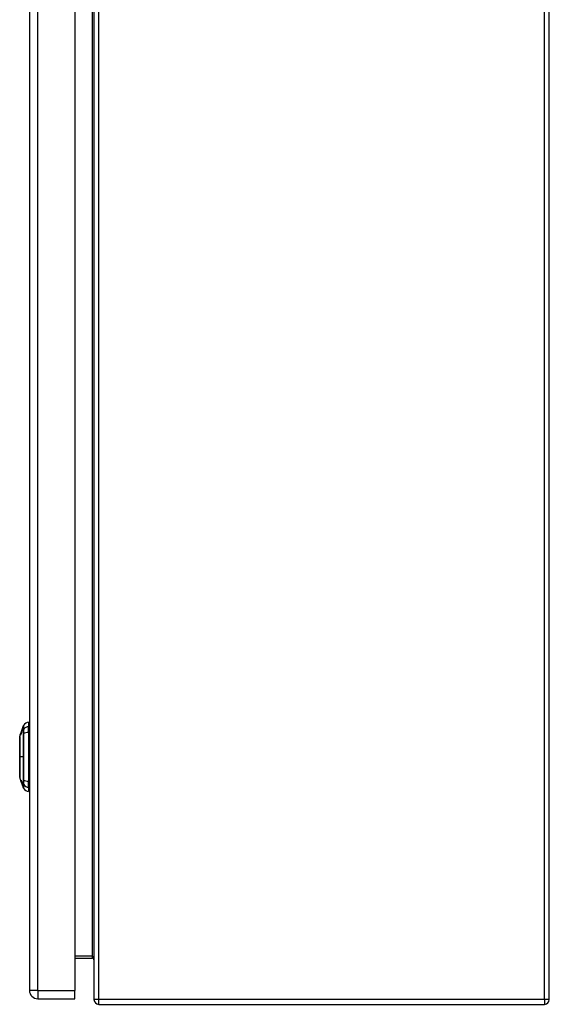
# Model space of a CAD drawing. Header units: inches. Extents: x 11 to 112, y 7 to 76.
# Tile 27 of 47: x 78.21 to 87.52, y 27.37 to 44.67. Entities that reach past the tile are written whole.
import ezdxf

# ---------------------------------------------------------------- set-up
doc = ezdxf.new("R2010")
doc.units = ezdxf.units.IN
doc.header["$MEASUREMENT"] = 0
doc.layers.add('Visible Edges(ANSI)', color=7, linetype='Continuous', lineweight=25)
doc.layers.add('Visible Tangent Edges(ANSI)', color=7, linetype='Continuous', lineweight=25)

msp = doc.modelspace()

# ---------------------------------------------------------------- linework, layer by layer
at = {"layer": 'Visible Edges(ANSI)'}
for p, q in [((87.519, 27.451), (87.519, 57.276)), ((79.519, 51.406), (79.519, 27.451)), ((78.385, 51.123), (78.385, 27.612)), ((79.185, 51.123), (79.185, 27.612)), ((78.24, 32.145), (78.263, 32.211)), ((78.263, 32.213), (78.282, 32.266)), ((78.263, 32.213), (78.264, 32.213)), ((78.263, 32.211), (78.263, 32.211)), ((78.264, 32.213), (78.265, 32.213)), ((78.264, 32.213), (78.264, 32.213)), ((78.369, 32.326), (78.369, 32.253)), ((78.369, 32.145), (78.369, 32.253)), ((78.215, 32.073), (78.223, 32.097)), ((78.224, 32.097), (78.223, 32.097)), ((78.223, 32.097), (78.223, 32.097)), ((78.231, 32.116), (78.224, 32.097)), ((78.224, 32.097), (78.224, 32.097)), ((78.225, 32.104), (78.24, 32.145)), ((78.226, 32.097), (78.225, 32.097)), ((78.228, 32.097), (78.227, 32.097)), ((78.229, 32.114), (78.229, 32.114)), ((78.229, 32.114), (78.229, 32.114)), ((78.231, 32.121), (78.232, 32.121)), ((78.234, 32.127), (78.234, 32.127)), ((78.234, 32.127), (78.234, 32.127)), ((78.24, 32.143), (78.237, 32.135)), ((78.237, 32.135), (78.238, 32.135)), ((78.238, 32.135), (78.238, 32.135)), ((78.238, 32.135), (78.239, 32.135)), ((78.238, 32.133), (78.238, 32.133)), ((78.239, 32.14), (78.241, 32.145)), ((78.239, 32.143), (78.239, 32.143)), ((78.239, 32.143), (78.24, 32.143)), ((78.239, 32.135), (78.24, 32.135)), ((78.241, 32.145), (78.24, 32.145)), ((78.24, 32.145), (78.24, 32.145)), ((78.24, 32.145), (78.24, 32.145)), ((78.24, 32.143), (78.24, 32.143)), ((78.241, 32.145), (78.241, 32.145)), ((78.241, 32.145), (78.241, 32.145)), ((78.242, 32.146), (78.242, 32.146)), ((78.369, 32.145), (78.369, 31.287)), ((78.385, 32.104), (78.369, 32.104)), ((78.385, 31.904), (78.369, 31.904)), ((78.385, 31.528), (78.369, 31.528)), ((78.242, 31.281), (78.215, 31.359)), ((78.385, 31.328), (78.369, 31.328)), ((78.238, 31.298), (78.238, 31.298)), ((78.239, 31.301), (78.241, 31.301)), ((78.24, 31.3), (78.241, 31.3)), ((78.241, 31.284), (78.241, 31.284)), ((78.243, 31.281), (78.244, 31.281)), ((78.248, 31.267), (78.245, 31.275)), ((78.245, 31.275), (78.245, 31.275)), ((78.245, 31.271), (78.245, 31.271)), ((78.258, 31.236), (78.246, 31.271)), ((78.248, 31.275), (78.25, 31.275)), ((78.252, 31.252), (78.249, 31.26)), ((78.249, 31.26), (78.25, 31.26)), ((78.249, 31.268), (78.25, 31.268)), ((78.252, 31.253), (78.252, 31.253)), ((78.258, 31.235), (78.258, 31.235)), ((78.26, 31.241), (78.26, 31.241)), ((78.282, 31.166), (78.261, 31.227)), ((78.262, 31.223), (78.263, 31.223)), ((78.369, 31.179), (78.369, 31.287)), ((78.369, 31.179), (78.369, 31.106)), ((79.185, 28.181), (79.488, 28.181)), ((79.185, 27.466), (79.185, 27.612)), ((78.531, 27.466), (79.185, 27.466)), ((79.603, 27.367), (87.435, 27.367))]:
    msp.add_line(p, q, dxfattribs=at)
at = {"layer": 'Visible Edges(ANSI)', "flags": 128}
for points in [[(78.264, 32.213), (78.262, 32.209), (78.261, 32.206), (78.26, 32.202), (78.259, 32.199), (78.258, 32.196), (78.257, 32.192), (78.255, 32.189), (78.254, 32.185), (78.253, 32.182), (78.252, 32.179), (78.251, 32.175), (78.249, 32.172), (78.248, 32.168), (78.247, 32.165), (78.246, 32.161), (78.244, 32.158), (78.243, 32.154), (78.242, 32.151), (78.241, 32.147), (78.24, 32.144), (78.238, 32.141), (78.237, 32.137), (78.236, 32.134), (78.235, 32.13)], [(78.237, 32.137), (78.238, 32.14), (78.239, 32.143), (78.24, 32.146), (78.242, 32.149), (78.243, 32.152), (78.244, 32.155), (78.245, 32.159), (78.246, 32.162), (78.247, 32.165), (78.248, 32.168), (78.249, 32.171), (78.25, 32.175), (78.252, 32.178), (78.253, 32.181), (78.254, 32.184), (78.255, 32.187), (78.256, 32.191), (78.257, 32.194), (78.258, 32.197), (78.259, 32.2), (78.26, 32.203), (78.261, 32.206), (78.263, 32.209), (78.264, 32.213)], [(78.241, 32.145), (78.242, 32.148), (78.243, 32.151), (78.244, 32.154), (78.245, 32.156), (78.246, 32.159), (78.247, 32.162), (78.248, 32.165), (78.249, 32.168), (78.25, 32.17), (78.251, 32.173), (78.251, 32.176), (78.252, 32.179), (78.253, 32.182), (78.254, 32.185), (78.255, 32.187), (78.256, 32.19), (78.257, 32.193), (78.258, 32.196), (78.259, 32.199), (78.26, 32.201), (78.261, 32.204), (78.262, 32.207), (78.263, 32.21), (78.264, 32.213)], [(78.264, 32.213), (78.263, 32.21), (78.262, 32.207), (78.261, 32.204), (78.26, 32.201), (78.259, 32.199), (78.258, 32.196), (78.257, 32.193), (78.256, 32.19), (78.255, 32.187), (78.254, 32.185), (78.253, 32.182), (78.252, 32.179), (78.251, 32.176), (78.25, 32.173), (78.249, 32.17), (78.248, 32.168), (78.247, 32.165), (78.247, 32.162), (78.246, 32.159), (78.245, 32.156), (78.244, 32.154), (78.243, 32.151), (78.242, 32.148), (78.241, 32.145)], [(78.265, 32.213), (78.264, 32.21), (78.263, 32.207), (78.262, 32.204), (78.261, 32.202), (78.26, 32.199), (78.259, 32.196), (78.258, 32.193), (78.257, 32.191), (78.256, 32.188), (78.255, 32.185), (78.254, 32.182), (78.253, 32.179), (78.252, 32.177), (78.252, 32.174), (78.251, 32.171), (78.25, 32.168), (78.249, 32.166), (78.248, 32.163), (78.247, 32.16), (78.246, 32.157), (78.245, 32.155), (78.244, 32.152), (78.243, 32.149), (78.242, 32.146)], [(78.214, 32.071), (78.214, 32.071), (78.214, 32.069), (78.214, 32.067), (78.214, 32.064), (78.214, 32.061), (78.214, 32.056), (78.214, 32.05), (78.214, 32.044), (78.214, 32.037), (78.214, 32.029), (78.214, 32.021), (78.214, 32.011), (78.214, 32.001), (78.214, 31.991), (78.214, 31.979), (78.214, 31.967), (78.214, 31.955), (78.214, 31.942), (78.214, 31.928), (78.214, 31.914), (78.214, 31.899), (78.214, 31.884), (78.214, 31.868), (78.214, 31.852), (78.214, 31.836), (78.214, 31.819), (78.214, 31.803), (78.214, 31.786), (78.214, 31.769), (78.214, 31.751), (78.214, 31.734), (78.214, 31.716), (78.214, 31.699), (78.214, 31.682), (78.214, 31.664), (78.214, 31.647), (78.214, 31.63), (78.214, 31.613), (78.214, 31.596), (78.214, 31.58), (78.214, 31.564), (78.214, 31.549), (78.214, 31.534), (78.214, 31.519), (78.214, 31.504), (78.214, 31.491), (78.214, 31.477), (78.214, 31.465), (78.214, 31.453), (78.214, 31.441), (78.214, 31.431), (78.214, 31.421), (78.214, 31.411), (78.214, 31.403), (78.214, 31.395), (78.214, 31.388), (78.214, 31.382), (78.214, 31.376), (78.214, 31.371), (78.214, 31.368), (78.214, 31.365), (78.214, 31.363), (78.214, 31.361), (78.214, 31.361)], [(78.223, 32.097), (78.223, 32.098), (78.224, 32.099), (78.224, 32.1), (78.224, 32.101), (78.225, 32.102), (78.225, 32.103), (78.226, 32.104), (78.226, 32.105), (78.226, 32.106), (78.227, 32.107), (78.227, 32.108), (78.227, 32.109), (78.228, 32.11), (78.228, 32.111), (78.228, 32.112), (78.229, 32.113), (78.229, 32.114), (78.229, 32.115), (78.23, 32.116), (78.23, 32.117), (78.23, 32.118), (78.231, 32.119), (78.231, 32.12), (78.231, 32.121)], [(78.223, 32.097), (78.224, 32.098), (78.224, 32.099), (78.224, 32.099), (78.224, 32.1), (78.225, 32.101), (78.225, 32.101), (78.225, 32.102), (78.225, 32.103), (78.226, 32.103), (78.226, 32.104), (78.226, 32.105), (78.226, 32.105), (78.226, 32.106), (78.227, 32.107), (78.227, 32.107), (78.227, 32.108), (78.227, 32.109), (78.228, 32.109), (78.228, 32.11), (78.228, 32.111), (78.228, 32.111), (78.229, 32.112), (78.229, 32.113), (78.229, 32.114)], [(78.229, 32.114), (78.229, 32.113), (78.228, 32.112), (78.228, 32.111), (78.228, 32.111), (78.228, 32.11), (78.227, 32.109), (78.227, 32.109), (78.227, 32.108), (78.227, 32.107), (78.227, 32.107), (78.226, 32.106), (78.226, 32.105), (78.226, 32.105), (78.226, 32.104), (78.225, 32.103), (78.225, 32.103), (78.225, 32.102), (78.225, 32.101), (78.224, 32.101), (78.224, 32.1), (78.224, 32.099), (78.224, 32.099), (78.223, 32.098), (78.223, 32.097)], [(78.224, 32.097), (78.225, 32.099), (78.225, 32.101), (78.226, 32.103), (78.227, 32.105), (78.227, 32.107), (78.228, 32.109), (78.229, 32.111), (78.229, 32.112), (78.23, 32.114), (78.231, 32.116), (78.231, 32.118), (78.232, 32.12), (78.233, 32.122), (78.233, 32.124), (78.234, 32.126), (78.235, 32.128), (78.235, 32.129), (78.236, 32.131), (78.237, 32.133), (78.237, 32.135), (78.238, 32.137), (78.239, 32.139), (78.239, 32.141), (78.24, 32.143)], [(78.232, 32.121), (78.231, 32.12), (78.231, 32.119), (78.231, 32.118), (78.23, 32.117), (78.23, 32.116), (78.23, 32.115), (78.229, 32.114), (78.229, 32.113), (78.229, 32.112), (78.228, 32.111), (78.228, 32.11), (78.228, 32.109), (78.227, 32.108), (78.227, 32.107), (78.227, 32.106), (78.226, 32.105), (78.226, 32.104), (78.226, 32.103), (78.225, 32.102), (78.225, 32.101), (78.225, 32.1), (78.224, 32.099), (78.224, 32.098), (78.224, 32.097)], [(78.225, 32.097), (78.226, 32.098), (78.226, 32.1), (78.227, 32.101), (78.227, 32.102), (78.227, 32.103), (78.228, 32.104), (78.228, 32.106), (78.229, 32.107), (78.229, 32.108), (78.229, 32.109), (78.23, 32.11), (78.23, 32.112), (78.231, 32.113), (78.231, 32.114), (78.231, 32.115), (78.232, 32.116), (78.232, 32.118), (78.233, 32.119), (78.233, 32.12), (78.234, 32.121), (78.234, 32.122), (78.234, 32.124), (78.235, 32.125), (78.235, 32.126)], [(78.232, 32.116), (78.232, 32.115), (78.232, 32.114), (78.232, 32.114), (78.231, 32.113), (78.231, 32.112), (78.231, 32.111), (78.23, 32.111), (78.23, 32.11), (78.23, 32.109), (78.23, 32.108), (78.229, 32.107), (78.229, 32.107), (78.229, 32.106), (78.229, 32.105), (78.228, 32.104), (78.228, 32.104), (78.228, 32.103), (78.228, 32.102), (78.227, 32.101), (78.227, 32.1), (78.227, 32.1), (78.226, 32.099), (78.226, 32.098), (78.226, 32.097)], [(78.227, 32.097), (78.227, 32.098), (78.228, 32.1), (78.228, 32.101), (78.229, 32.102), (78.229, 32.103), (78.23, 32.104), (78.23, 32.106), (78.23, 32.107), (78.231, 32.108), (78.231, 32.109), (78.232, 32.11), (78.232, 32.112), (78.232, 32.113), (78.233, 32.114), (78.233, 32.115), (78.234, 32.116), (78.234, 32.118), (78.234, 32.119), (78.235, 32.12), (78.235, 32.121), (78.236, 32.122), (78.236, 32.124), (78.236, 32.125), (78.237, 32.126)], [(78.237, 32.126), (78.237, 32.125), (78.237, 32.123), (78.236, 32.122), (78.236, 32.121), (78.235, 32.12), (78.235, 32.119), (78.235, 32.117), (78.234, 32.116), (78.234, 32.115), (78.233, 32.114), (78.233, 32.113), (78.233, 32.112), (78.232, 32.11), (78.232, 32.109), (78.231, 32.108), (78.231, 32.107), (78.231, 32.106), (78.23, 32.104), (78.23, 32.103), (78.23, 32.102), (78.229, 32.101), (78.229, 32.1), (78.228, 32.098), (78.228, 32.097)], [(78.231, 32.121), (78.232, 32.121), (78.232, 32.122), (78.232, 32.123), (78.233, 32.124), (78.233, 32.125), (78.233, 32.126), (78.234, 32.127), (78.234, 32.128), (78.234, 32.129), (78.235, 32.13), (78.235, 32.131), (78.235, 32.132), (78.236, 32.133), (78.236, 32.134), (78.236, 32.134), (78.236, 32.135), (78.237, 32.136), (78.237, 32.137), (78.237, 32.138), (78.238, 32.139), (78.238, 32.14), (78.238, 32.141), (78.239, 32.142), (78.239, 32.143)], [(78.236, 32.13), (78.236, 32.129), (78.236, 32.129), (78.235, 32.128), (78.235, 32.128), (78.235, 32.127), (78.235, 32.127), (78.235, 32.126), (78.234, 32.126), (78.234, 32.125), (78.234, 32.124), (78.234, 32.124), (78.234, 32.123), (78.233, 32.123), (78.233, 32.122), (78.233, 32.121), (78.233, 32.121), (78.232, 32.12), (78.232, 32.12), (78.232, 32.119), (78.232, 32.118), (78.232, 32.118), (78.231, 32.117), (78.231, 32.117), (78.231, 32.116)], [(78.24, 32.143), (78.239, 32.142), (78.239, 32.141), (78.239, 32.14), (78.238, 32.139), (78.238, 32.138), (78.238, 32.137), (78.237, 32.136), (78.237, 32.135), (78.237, 32.135), (78.236, 32.134), (78.236, 32.133), (78.236, 32.132), (78.235, 32.131), (78.235, 32.13), (78.235, 32.129), (78.234, 32.128), (78.234, 32.127), (78.234, 32.126), (78.233, 32.125), (78.233, 32.124), (78.233, 32.123), (78.232, 32.123), (78.232, 32.122), (78.232, 32.121)], [(78.237, 32.13), (78.237, 32.129), (78.237, 32.129), (78.237, 32.128), (78.237, 32.128), (78.236, 32.127), (78.236, 32.127), (78.236, 32.126), (78.236, 32.126), (78.235, 32.125), (78.235, 32.124), (78.235, 32.124), (78.235, 32.123), (78.235, 32.123), (78.234, 32.122), (78.234, 32.121), (78.234, 32.121), (78.234, 32.12), (78.234, 32.12), (78.233, 32.119), (78.233, 32.118), (78.233, 32.118), (78.233, 32.117), (78.233, 32.117), (78.232, 32.116)], [(78.239, 32.143), (78.239, 32.142), (78.239, 32.141), (78.238, 32.141), (78.238, 32.14), (78.238, 32.14), (78.238, 32.139), (78.238, 32.138), (78.237, 32.138), (78.237, 32.137), (78.237, 32.136), (78.237, 32.136), (78.237, 32.135), (78.236, 32.134), (78.236, 32.134), (78.236, 32.133), (78.236, 32.133), (78.235, 32.132), (78.235, 32.131), (78.235, 32.131), (78.235, 32.13), (78.235, 32.129), (78.234, 32.129), (78.234, 32.128), (78.234, 32.127)], [(78.234, 32.127), (78.234, 32.128), (78.234, 32.129), (78.235, 32.129), (78.235, 32.13), (78.235, 32.131), (78.235, 32.131), (78.236, 32.132), (78.236, 32.133), (78.236, 32.133), (78.236, 32.134), (78.236, 32.134), (78.237, 32.135), (78.237, 32.136), (78.237, 32.136), (78.237, 32.137), (78.238, 32.138), (78.238, 32.138), (78.238, 32.139), (78.238, 32.14), (78.239, 32.14), (78.239, 32.141), (78.239, 32.141), (78.239, 32.142), (78.239, 32.143)], [(78.235, 32.13), (78.235, 32.131), (78.235, 32.132), (78.236, 32.132), (78.236, 32.133), (78.236, 32.133), (78.236, 32.134), (78.236, 32.135), (78.237, 32.135), (78.237, 32.136), (78.237, 32.137), (78.237, 32.137), (78.237, 32.138), (78.238, 32.138), (78.238, 32.139), (78.238, 32.14), (78.238, 32.14), (78.239, 32.141), (78.239, 32.141), (78.239, 32.142), (78.239, 32.143), (78.239, 32.143), (78.24, 32.144), (78.24, 32.145), (78.24, 32.145)], [(78.235, 32.126), (78.235, 32.126), (78.235, 32.126), (78.235, 32.127), (78.236, 32.127), (78.236, 32.127), (78.236, 32.127), (78.236, 32.128), (78.236, 32.128), (78.236, 32.128), (78.236, 32.128), (78.236, 32.129), (78.236, 32.129), (78.236, 32.129), (78.236, 32.129), (78.236, 32.13), (78.237, 32.13), (78.237, 32.13), (78.237, 32.13), (78.237, 32.131), (78.237, 32.131), (78.237, 32.131), (78.237, 32.131), (78.237, 32.132), (78.237, 32.132)], [(78.238, 32.135), (78.238, 32.135), (78.238, 32.135), (78.238, 32.135), (78.238, 32.135), (78.238, 32.134), (78.238, 32.134), (78.238, 32.134), (78.238, 32.134), (78.237, 32.134), (78.237, 32.134), (78.237, 32.134), (78.237, 32.133), (78.237, 32.133), (78.237, 32.133), (78.237, 32.133), (78.237, 32.132), (78.237, 32.132), (78.237, 32.132), (78.237, 32.132), (78.236, 32.131), (78.236, 32.131), (78.236, 32.131), (78.236, 32.13), (78.236, 32.13)], [(78.24, 32.145), (78.24, 32.145), (78.24, 32.144), (78.24, 32.144), (78.24, 32.144), (78.24, 32.143), (78.239, 32.143), (78.239, 32.143), (78.239, 32.142), (78.239, 32.142), (78.239, 32.142), (78.239, 32.141), (78.239, 32.141), (78.239, 32.14), (78.238, 32.14), (78.238, 32.14), (78.238, 32.139), (78.238, 32.139), (78.238, 32.139), (78.238, 32.138), (78.238, 32.138), (78.238, 32.138), (78.237, 32.137), (78.237, 32.137), (78.237, 32.137)], [(78.241, 32.138), (78.241, 32.138), (78.241, 32.137), (78.241, 32.137), (78.241, 32.136), (78.241, 32.136), (78.24, 32.135), (78.24, 32.134), (78.24, 32.134), (78.24, 32.133), (78.24, 32.133), (78.24, 32.132), (78.239, 32.132), (78.239, 32.131), (78.239, 32.131), (78.239, 32.13), (78.239, 32.13), (78.239, 32.129), (78.238, 32.129), (78.238, 32.128), (78.238, 32.128), (78.238, 32.127), (78.238, 32.127), (78.238, 32.126), (78.237, 32.126)], [(78.239, 32.135), (78.239, 32.135), (78.239, 32.135), (78.239, 32.135), (78.239, 32.135), (78.239, 32.134), (78.239, 32.134), (78.239, 32.134), (78.239, 32.134), (78.239, 32.134), (78.239, 32.134), (78.239, 32.134), (78.239, 32.133), (78.238, 32.133), (78.238, 32.133), (78.238, 32.133), (78.238, 32.132), (78.238, 32.132), (78.238, 32.132), (78.238, 32.132), (78.238, 32.131), (78.238, 32.131), (78.238, 32.131), (78.237, 32.13), (78.237, 32.13)], [(78.237, 32.132), (78.237, 32.132), (78.237, 32.132), (78.237, 32.133), (78.237, 32.133), (78.238, 32.133), (78.238, 32.133), (78.238, 32.133), (78.238, 32.134), (78.238, 32.134), (78.238, 32.134), (78.238, 32.134), (78.238, 32.134), (78.238, 32.134), (78.238, 32.134), (78.238, 32.135), (78.238, 32.135), (78.238, 32.135), (78.238, 32.135), (78.238, 32.135), (78.238, 32.135), (78.238, 32.135), (78.238, 32.135), (78.238, 32.135), (78.238, 32.135)], [(78.237, 32.126), (78.237, 32.126), (78.237, 32.126), (78.237, 32.127), (78.237, 32.127), (78.237, 32.127), (78.237, 32.127), (78.237, 32.128), (78.237, 32.128), (78.238, 32.128), (78.238, 32.128), (78.238, 32.129), (78.238, 32.129), (78.238, 32.129), (78.238, 32.129), (78.238, 32.13), (78.238, 32.13), (78.238, 32.13), (78.238, 32.13), (78.238, 32.131), (78.238, 32.131), (78.238, 32.131), (78.239, 32.131), (78.239, 32.132), (78.239, 32.132)], [(78.238, 32.135), (78.238, 32.135), (78.238, 32.136), (78.238, 32.137), (78.239, 32.137), (78.239, 32.138), (78.239, 32.139), (78.239, 32.139), (78.239, 32.14), (78.24, 32.14), (78.24, 32.141), (78.24, 32.141), (78.24, 32.142), (78.24, 32.142), (78.24, 32.142), (78.241, 32.143), (78.241, 32.143), (78.241, 32.143), (78.241, 32.143), (78.241, 32.144), (78.241, 32.144), (78.241, 32.144), (78.241, 32.144), (78.241, 32.144), (78.241, 32.144)], [(78.238, 32.133), (78.238, 32.133), (78.239, 32.134), (78.239, 32.135), (78.239, 32.136), (78.239, 32.136), (78.24, 32.137), (78.24, 32.138), (78.24, 32.139), (78.24, 32.139), (78.241, 32.14), (78.241, 32.14), (78.241, 32.141), (78.241, 32.141), (78.242, 32.142), (78.242, 32.142), (78.242, 32.143), (78.242, 32.143), (78.242, 32.143), (78.242, 32.143), (78.242, 32.144), (78.243, 32.144), (78.243, 32.144), (78.243, 32.144), (78.243, 32.144)], [(78.24, 32.138), (78.24, 32.138), (78.24, 32.138), (78.24, 32.137), (78.239, 32.137), (78.239, 32.137), (78.239, 32.137), (78.239, 32.136), (78.239, 32.136), (78.239, 32.136), (78.239, 32.136), (78.239, 32.136), (78.239, 32.135), (78.239, 32.135), (78.239, 32.135), (78.239, 32.135), (78.239, 32.134), (78.239, 32.134), (78.238, 32.134), (78.238, 32.134), (78.238, 32.133), (78.238, 32.133), (78.238, 32.133), (78.238, 32.133), (78.238, 32.133)], [(78.242, 32.146), (78.242, 32.146), (78.242, 32.146), (78.242, 32.146), (78.242, 32.146), (78.242, 32.146), (78.242, 32.146), (78.242, 32.146), (78.242, 32.146), (78.242, 32.145), (78.241, 32.145), (78.241, 32.145), (78.241, 32.145), (78.241, 32.144), (78.241, 32.144), (78.241, 32.144), (78.241, 32.143), (78.241, 32.143), (78.24, 32.143), (78.24, 32.142), (78.24, 32.142), (78.24, 32.141), (78.24, 32.141), (78.24, 32.14), (78.239, 32.14)], [(78.239, 32.132), (78.239, 32.132), (78.239, 32.132), (78.239, 32.133), (78.239, 32.133), (78.239, 32.133), (78.239, 32.133), (78.239, 32.133), (78.239, 32.134), (78.239, 32.134), (78.239, 32.134), (78.239, 32.134), (78.239, 32.134), (78.239, 32.134), (78.239, 32.134), (78.239, 32.135), (78.239, 32.135), (78.239, 32.135), (78.239, 32.135), (78.239, 32.135), (78.239, 32.135), (78.239, 32.135), (78.239, 32.135), (78.239, 32.135), (78.239, 32.135)], [(78.241, 32.144), (78.241, 32.144), (78.241, 32.144), (78.241, 32.144), (78.241, 32.144), (78.241, 32.144), (78.241, 32.144), (78.241, 32.143), (78.241, 32.143), (78.241, 32.143), (78.241, 32.143), (78.241, 32.143), (78.241, 32.142), (78.241, 32.142), (78.241, 32.142), (78.241, 32.141), (78.241, 32.141), (78.241, 32.141), (78.241, 32.14), (78.24, 32.14), (78.24, 32.14), (78.24, 32.139), (78.24, 32.139), (78.24, 32.138), (78.24, 32.138)], [(78.243, 32.144), (78.243, 32.144), (78.243, 32.144), (78.243, 32.144), (78.243, 32.144), (78.243, 32.144), (78.243, 32.144), (78.243, 32.143), (78.243, 32.143), (78.243, 32.143), (78.243, 32.143), (78.243, 32.143), (78.243, 32.142), (78.242, 32.142), (78.242, 32.142), (78.242, 32.141), (78.242, 32.141), (78.242, 32.141), (78.242, 32.14), (78.242, 32.14), (78.242, 32.14), (78.242, 32.139), (78.242, 32.139), (78.241, 32.138), (78.241, 32.138)], [(78.237, 31.308), (78.237, 31.309), (78.237, 31.309), (78.237, 31.309), (78.237, 31.309), (78.237, 31.309), (78.237, 31.309), (78.237, 31.309), (78.237, 31.309), (78.237, 31.309), (78.238, 31.308), (78.238, 31.308), (78.238, 31.307), (78.238, 31.307), (78.239, 31.306), (78.239, 31.305), (78.239, 31.304), (78.24, 31.304), (78.24, 31.303), (78.24, 31.302), (78.241, 31.301), (78.241, 31.3), (78.242, 31.298), (78.242, 31.297), (78.242, 31.296)], [(78.24, 31.295), (78.24, 31.296), (78.24, 31.296), (78.239, 31.297), (78.239, 31.298), (78.239, 31.299), (78.239, 31.299), (78.239, 31.3), (78.238, 31.301), (78.238, 31.301), (78.238, 31.302), (78.238, 31.303), (78.238, 31.303), (78.238, 31.304), (78.237, 31.304), (78.237, 31.305), (78.237, 31.305), (78.237, 31.306), (78.237, 31.306), (78.237, 31.307), (78.237, 31.307), (78.237, 31.307), (78.237, 31.308), (78.237, 31.308), (78.237, 31.308)], [(78.245, 31.275), (78.244, 31.276), (78.244, 31.278), (78.244, 31.279), (78.243, 31.28), (78.243, 31.281), (78.243, 31.282), (78.242, 31.283), (78.242, 31.284), (78.242, 31.285), (78.242, 31.285), (78.241, 31.286), (78.241, 31.287), (78.241, 31.288), (78.24, 31.289), (78.24, 31.29), (78.24, 31.291), (78.24, 31.291), (78.239, 31.292), (78.239, 31.293), (78.239, 31.294), (78.239, 31.295), (78.238, 31.296), (78.238, 31.297), (78.238, 31.298)], [(78.238, 31.298), (78.238, 31.298), (78.238, 31.298), (78.238, 31.298), (78.238, 31.298), (78.238, 31.298), (78.238, 31.298), (78.238, 31.298), (78.238, 31.298), (78.238, 31.298), (78.238, 31.298), (78.238, 31.298), (78.238, 31.298), (78.238, 31.298), (78.238, 31.298), (78.238, 31.298), (78.238, 31.298), (78.238, 31.298), (78.238, 31.298), (78.238, 31.298), (78.238, 31.298), (78.238, 31.298), (78.238, 31.298), (78.238, 31.298), (78.238, 31.298)], [(78.238, 31.298), (78.239, 31.295), (78.24, 31.292), (78.241, 31.289), (78.242, 31.286), (78.243, 31.283), (78.244, 31.28), (78.245, 31.277), (78.246, 31.274), (78.247, 31.271), (78.248, 31.268), (78.249, 31.264), (78.251, 31.261), (78.252, 31.258), (78.253, 31.255), (78.254, 31.252), (78.255, 31.249), (78.256, 31.246), (78.257, 31.243), (78.258, 31.24), (78.259, 31.236), (78.26, 31.233), (78.261, 31.23), (78.262, 31.227), (78.263, 31.224)], [(78.245, 31.271), (78.245, 31.273), (78.244, 31.275), (78.244, 31.276), (78.243, 31.278), (78.242, 31.279), (78.242, 31.281), (78.241, 31.282), (78.241, 31.284), (78.241, 31.285), (78.24, 31.286), (78.24, 31.287), (78.24, 31.287), (78.24, 31.288), (78.239, 31.289), (78.239, 31.289), (78.239, 31.29), (78.239, 31.29), (78.239, 31.29), (78.239, 31.291), (78.238, 31.291), (78.238, 31.291), (78.238, 31.291), (78.238, 31.292), (78.238, 31.292)], [(78.238, 31.292), (78.238, 31.292), (78.238, 31.292), (78.238, 31.291), (78.239, 31.291), (78.239, 31.291), (78.239, 31.29), (78.239, 31.29), (78.239, 31.289), (78.24, 31.288), (78.24, 31.287), (78.24, 31.286), (78.241, 31.285), (78.241, 31.284), (78.242, 31.283), (78.242, 31.282), (78.242, 31.281), (78.243, 31.28), (78.243, 31.279), (78.243, 31.278), (78.244, 31.277), (78.244, 31.276), (78.244, 31.275), (78.245, 31.274), (78.245, 31.273)], [(78.239, 31.301), (78.239, 31.301), (78.239, 31.301), (78.239, 31.3), (78.239, 31.3), (78.239, 31.3), (78.239, 31.3), (78.239, 31.3), (78.239, 31.3), (78.239, 31.3), (78.239, 31.299), (78.24, 31.299), (78.24, 31.299), (78.24, 31.299), (78.24, 31.299), (78.24, 31.298), (78.24, 31.298), (78.24, 31.298), (78.24, 31.298), (78.24, 31.298), (78.24, 31.297), (78.24, 31.297), (78.24, 31.297), (78.24, 31.297), (78.24, 31.296)], [(78.24, 31.3), (78.24, 31.3), (78.24, 31.3), (78.24, 31.3), (78.24, 31.3), (78.24, 31.3), (78.24, 31.301), (78.24, 31.301), (78.24, 31.301), (78.24, 31.301), (78.24, 31.301), (78.24, 31.301), (78.239, 31.301), (78.239, 31.301), (78.239, 31.301), (78.239, 31.301), (78.239, 31.301), (78.239, 31.301), (78.239, 31.301), (78.239, 31.301), (78.239, 31.301), (78.239, 31.301), (78.239, 31.301), (78.239, 31.301), (78.239, 31.301)], [(78.243, 31.293), (78.243, 31.293), (78.243, 31.294), (78.243, 31.294), (78.242, 31.294), (78.242, 31.294), (78.242, 31.295), (78.242, 31.295), (78.242, 31.295), (78.242, 31.296), (78.242, 31.296), (78.242, 31.296), (78.242, 31.297), (78.241, 31.297), (78.241, 31.297), (78.241, 31.297), (78.241, 31.298), (78.241, 31.298), (78.241, 31.298), (78.241, 31.298), (78.241, 31.299), (78.241, 31.299), (78.241, 31.299), (78.24, 31.299), (78.24, 31.3)], [(78.24, 31.296), (78.241, 31.294), (78.241, 31.292), (78.242, 31.29), (78.243, 31.288), (78.243, 31.286), (78.244, 31.284), (78.245, 31.283), (78.245, 31.282), (78.245, 31.281), (78.245, 31.28), (78.246, 31.279), (78.246, 31.278), (78.246, 31.277), (78.247, 31.276), (78.247, 31.276), (78.247, 31.275), (78.248, 31.274), (78.248, 31.273), (78.248, 31.272), (78.248, 31.271), (78.249, 31.271), (78.249, 31.27), (78.249, 31.269), (78.249, 31.268)], [(78.251, 31.262), (78.251, 31.264), (78.25, 31.265), (78.25, 31.266), (78.249, 31.268), (78.249, 31.269), (78.248, 31.271), (78.248, 31.272), (78.247, 31.274), (78.247, 31.275), (78.246, 31.276), (78.246, 31.278), (78.245, 31.279), (78.245, 31.281), (78.244, 31.282), (78.244, 31.283), (78.243, 31.285), (78.243, 31.286), (78.243, 31.287), (78.242, 31.288), (78.242, 31.29), (78.241, 31.291), (78.241, 31.292), (78.241, 31.294), (78.24, 31.295)], [(78.245, 31.273), (78.245, 31.274), (78.244, 31.275), (78.244, 31.275), (78.244, 31.276), (78.244, 31.277), (78.243, 31.277), (78.243, 31.278), (78.243, 31.279), (78.243, 31.279), (78.242, 31.28), (78.242, 31.281), (78.242, 31.281), (78.242, 31.282), (78.242, 31.282), (78.242, 31.283), (78.241, 31.283), (78.241, 31.283), (78.241, 31.284), (78.241, 31.284), (78.241, 31.284), (78.241, 31.284), (78.241, 31.284), (78.241, 31.284), (78.241, 31.284)], [(78.241, 31.284), (78.241, 31.284), (78.241, 31.284), (78.241, 31.283), (78.241, 31.283), (78.241, 31.282), (78.242, 31.282), (78.242, 31.281), (78.242, 31.281), (78.242, 31.28), (78.242, 31.279), (78.243, 31.279), (78.243, 31.278), (78.243, 31.278), (78.243, 31.277), (78.244, 31.276), (78.244, 31.276), (78.244, 31.275), (78.244, 31.274), (78.245, 31.274), (78.245, 31.273), (78.245, 31.272), (78.245, 31.271), (78.246, 31.271), (78.246, 31.27)], [(78.242, 31.296), (78.242, 31.296), (78.242, 31.296), (78.242, 31.296), (78.243, 31.296), (78.243, 31.295), (78.243, 31.295), (78.243, 31.295), (78.243, 31.295), (78.243, 31.295), (78.243, 31.295), (78.243, 31.295), (78.243, 31.295), (78.243, 31.294), (78.243, 31.294), (78.243, 31.294), (78.243, 31.294), (78.243, 31.294), (78.243, 31.294), (78.243, 31.294), (78.243, 31.293), (78.243, 31.293), (78.243, 31.293), (78.243, 31.293), (78.243, 31.293)], [(78.243, 31.281), (78.244, 31.28), (78.244, 31.28), (78.244, 31.279), (78.244, 31.279), (78.244, 31.278), (78.244, 31.278), (78.245, 31.277), (78.245, 31.277), (78.245, 31.276), (78.245, 31.276), (78.245, 31.275), (78.245, 31.275), (78.245, 31.274), (78.246, 31.274), (78.246, 31.273), (78.246, 31.273), (78.246, 31.272), (78.246, 31.271), (78.247, 31.271), (78.247, 31.27), (78.247, 31.269), (78.247, 31.268), (78.248, 31.267), (78.248, 31.267)], [(78.264, 31.223), (78.263, 31.225), (78.262, 31.228), (78.261, 31.23), (78.26, 31.232), (78.259, 31.235), (78.259, 31.237), (78.258, 31.24), (78.257, 31.242), (78.256, 31.244), (78.255, 31.247), (78.254, 31.249), (78.254, 31.252), (78.253, 31.254), (78.252, 31.256), (78.251, 31.259), (78.25, 31.261), (78.249, 31.264), (78.249, 31.266), (78.248, 31.269), (78.247, 31.271), (78.246, 31.273), (78.245, 31.276), (78.244, 31.278), (78.243, 31.281)], [(78.245, 31.273), (78.245, 31.273), (78.246, 31.272), (78.246, 31.271), (78.246, 31.271), (78.246, 31.27), (78.247, 31.269), (78.247, 31.269), (78.247, 31.268), (78.247, 31.267), (78.247, 31.267), (78.248, 31.266), (78.248, 31.265), (78.248, 31.264), (78.248, 31.264), (78.249, 31.263), (78.249, 31.262), (78.249, 31.262), (78.249, 31.261), (78.249, 31.26), (78.25, 31.26), (78.25, 31.259), (78.25, 31.259), (78.25, 31.258), (78.25, 31.258)], [(78.249, 31.26), (78.249, 31.26), (78.249, 31.261), (78.248, 31.263), (78.248, 31.265), (78.248, 31.265), (78.248, 31.265), (78.247, 31.266), (78.247, 31.266), (78.247, 31.267), (78.247, 31.267), (78.247, 31.267), (78.247, 31.268), (78.247, 31.268), (78.247, 31.269), (78.246, 31.269), (78.246, 31.269), (78.246, 31.27), (78.246, 31.27), (78.246, 31.271), (78.246, 31.271), (78.245, 31.272), (78.245, 31.272), (78.245, 31.273), (78.245, 31.273)], [(78.246, 31.27), (78.246, 31.27), (78.246, 31.27), (78.246, 31.27), (78.246, 31.27), (78.246, 31.27), (78.246, 31.27), (78.246, 31.27), (78.246, 31.27), (78.246, 31.27), (78.246, 31.271), (78.246, 31.271), (78.246, 31.271), (78.246, 31.271), (78.246, 31.271), (78.246, 31.271), (78.246, 31.271), (78.245, 31.271), (78.245, 31.271), (78.245, 31.271), (78.245, 31.271), (78.245, 31.271), (78.245, 31.271), (78.245, 31.271), (78.245, 31.271)], [(78.246, 31.283), (78.246, 31.283), (78.246, 31.284), (78.246, 31.284), (78.246, 31.283), (78.247, 31.282), (78.247, 31.281), (78.247, 31.281), (78.248, 31.28), (78.248, 31.279), (78.248, 31.279), (78.248, 31.278), (78.249, 31.277), (78.249, 31.276), (78.249, 31.275), (78.25, 31.275), (78.25, 31.274), (78.25, 31.273), (78.251, 31.272), (78.251, 31.271), (78.251, 31.27), (78.252, 31.269), (78.252, 31.268), (78.253, 31.267), (78.253, 31.265)], [(78.249, 31.268), (78.249, 31.269), (78.249, 31.27), (78.249, 31.27), (78.249, 31.271), (78.248, 31.272), (78.248, 31.272), (78.248, 31.273), (78.248, 31.274), (78.248, 31.274), (78.247, 31.275), (78.247, 31.276), (78.247, 31.276), (78.247, 31.277), (78.247, 31.278), (78.246, 31.278), (78.246, 31.279), (78.246, 31.28), (78.246, 31.28), (78.246, 31.281), (78.246, 31.281), (78.246, 31.282), (78.246, 31.282), (78.246, 31.282), (78.246, 31.283)], [(78.253, 31.262), (78.253, 31.264), (78.252, 31.265), (78.252, 31.266), (78.252, 31.267), (78.251, 31.268), (78.251, 31.269), (78.25, 31.27), (78.25, 31.271), (78.25, 31.272), (78.249, 31.273), (78.249, 31.273), (78.249, 31.274), (78.249, 31.274), (78.249, 31.274), (78.249, 31.275), (78.249, 31.275), (78.248, 31.275), (78.248, 31.275), (78.248, 31.275), (78.248, 31.275), (78.248, 31.275), (78.248, 31.275), (78.248, 31.275), (78.248, 31.274)], [(78.248, 31.274), (78.248, 31.274), (78.248, 31.273), (78.249, 31.273), (78.249, 31.272), (78.249, 31.271), (78.249, 31.27), (78.25, 31.269), (78.25, 31.268), (78.25, 31.267), (78.25, 31.266), (78.251, 31.266), (78.251, 31.265), (78.251, 31.264), (78.251, 31.263), (78.252, 31.262), (78.252, 31.261), (78.252, 31.261), (78.253, 31.26), (78.253, 31.259), (78.253, 31.258), (78.253, 31.257), (78.254, 31.256), (78.254, 31.256), (78.254, 31.255)], [(78.249, 31.26), (78.249, 31.26), (78.249, 31.26), (78.249, 31.26), (78.249, 31.26), (78.249, 31.26), (78.249, 31.26), (78.249, 31.26), (78.249, 31.26), (78.249, 31.26), (78.249, 31.26), (78.249, 31.26), (78.249, 31.26), (78.249, 31.26), (78.249, 31.26), (78.249, 31.26), (78.249, 31.26), (78.249, 31.26), (78.249, 31.26), (78.249, 31.26), (78.249, 31.26), (78.249, 31.26), (78.249, 31.26), (78.249, 31.26), (78.249, 31.26)], [(78.25, 31.258), (78.25, 31.257), (78.251, 31.257), (78.251, 31.257), (78.251, 31.257), (78.251, 31.257), (78.251, 31.256), (78.251, 31.256), (78.251, 31.256), (78.251, 31.255), (78.251, 31.255), (78.252, 31.254), (78.252, 31.254), (78.252, 31.253), (78.252, 31.253), (78.253, 31.252), (78.253, 31.251), (78.253, 31.25), (78.254, 31.249), (78.254, 31.247), (78.255, 31.246), (78.255, 31.244), (78.256, 31.243), (78.256, 31.241), (78.257, 31.24)], [(78.262, 31.234), (78.262, 31.233), (78.262, 31.234), (78.26, 31.236), (78.259, 31.239), (78.259, 31.24), (78.259, 31.241), (78.258, 31.242), (78.258, 31.243), (78.258, 31.244), (78.257, 31.245), (78.257, 31.246), (78.256, 31.247), (78.256, 31.248), (78.256, 31.25), (78.255, 31.251), (78.255, 31.252), (78.254, 31.253), (78.254, 31.255), (78.253, 31.256), (78.253, 31.257), (78.252, 31.258), (78.252, 31.26), (78.252, 31.261), (78.251, 31.262)], [(78.252, 31.253), (78.252, 31.253), (78.252, 31.253), (78.252, 31.253), (78.252, 31.253), (78.252, 31.253), (78.252, 31.253), (78.252, 31.253), (78.252, 31.253), (78.252, 31.253), (78.252, 31.253), (78.252, 31.253), (78.252, 31.253), (78.252, 31.253), (78.252, 31.252), (78.252, 31.252), (78.252, 31.252), (78.252, 31.252), (78.252, 31.252), (78.252, 31.252), (78.252, 31.252), (78.252, 31.252), (78.252, 31.252), (78.252, 31.252), (78.252, 31.252)], [(78.257, 31.239), (78.257, 31.24), (78.256, 31.241), (78.256, 31.242), (78.256, 31.243), (78.255, 31.243), (78.255, 31.244), (78.255, 31.245), (78.255, 31.246), (78.254, 31.246), (78.254, 31.247), (78.254, 31.248), (78.254, 31.249), (78.253, 31.249), (78.253, 31.25), (78.253, 31.25), (78.253, 31.251), (78.252, 31.251), (78.252, 31.252), (78.252, 31.252), (78.252, 31.253), (78.252, 31.253), (78.252, 31.253), (78.252, 31.253), (78.252, 31.253)], [(78.253, 31.265), (78.253, 31.264), (78.254, 31.262), (78.254, 31.261), (78.255, 31.259), (78.256, 31.257), (78.256, 31.256), (78.257, 31.254), (78.257, 31.253), (78.258, 31.251), (78.258, 31.249), (78.259, 31.247), (78.259, 31.245), (78.26, 31.243), (78.26, 31.242), (78.261, 31.24), (78.261, 31.239), (78.261, 31.239), (78.261, 31.238), (78.262, 31.237), (78.262, 31.236), (78.262, 31.236), (78.262, 31.235), (78.262, 31.235), (78.262, 31.234)], [(78.26, 31.242), (78.26, 31.242), (78.259, 31.242), (78.259, 31.242), (78.259, 31.243), (78.259, 31.243), (78.259, 31.244), (78.259, 31.244), (78.259, 31.245), (78.259, 31.245), (78.259, 31.246), (78.258, 31.246), (78.258, 31.247), (78.258, 31.248), (78.258, 31.248), (78.258, 31.249), (78.257, 31.25), (78.257, 31.251), (78.257, 31.252), (78.256, 31.254), (78.256, 31.256), (78.255, 31.257), (78.254, 31.259), (78.254, 31.261), (78.253, 31.262)], [(78.254, 31.255), (78.255, 31.254), (78.255, 31.253), (78.255, 31.251), (78.256, 31.25), (78.256, 31.249), (78.256, 31.248), (78.257, 31.247), (78.257, 31.247), (78.257, 31.246), (78.258, 31.245), (78.258, 31.244), (78.258, 31.243), (78.259, 31.243), (78.259, 31.242), (78.259, 31.242), (78.259, 31.242), (78.259, 31.241), (78.259, 31.241), (78.259, 31.241), (78.26, 31.241), (78.26, 31.241), (78.26, 31.241), (78.26, 31.241), (78.26, 31.242)], [(78.257, 31.24), (78.258, 31.238), (78.258, 31.236), (78.259, 31.234), (78.26, 31.232), (78.26, 31.23), (78.261, 31.228), (78.261, 31.226), (78.262, 31.225), (78.262, 31.223), (78.263, 31.222), (78.263, 31.221), (78.263, 31.22), (78.264, 31.22), (78.264, 31.219), (78.264, 31.218), (78.264, 31.218), (78.264, 31.217), (78.265, 31.217), (78.265, 31.216), (78.265, 31.216), (78.265, 31.216), (78.265, 31.215), (78.265, 31.215), (78.265, 31.215)], [(78.262, 31.223), (78.262, 31.223), (78.262, 31.223), (78.262, 31.223), (78.262, 31.224), (78.262, 31.224), (78.262, 31.225), (78.262, 31.225), (78.261, 31.226), (78.261, 31.227), (78.261, 31.227), (78.261, 31.228), (78.26, 31.229), (78.26, 31.23), (78.26, 31.23), (78.26, 31.231), (78.259, 31.232), (78.259, 31.233), (78.259, 31.234), (78.258, 31.235), (78.258, 31.236), (78.258, 31.236), (78.257, 31.237), (78.257, 31.238), (78.257, 31.239)], [(78.257, 31.237), (78.258, 31.236), (78.258, 31.235), (78.259, 31.234), (78.259, 31.233), (78.259, 31.231), (78.26, 31.23), (78.26, 31.229), (78.26, 31.229), (78.261, 31.228), (78.261, 31.227), (78.261, 31.226), (78.261, 31.225), (78.262, 31.225), (78.262, 31.224), (78.262, 31.224), (78.262, 31.224), (78.262, 31.224), (78.262, 31.223), (78.262, 31.223), (78.262, 31.223), (78.262, 31.223), (78.262, 31.223), (78.262, 31.223), (78.262, 31.223)], [(78.258, 31.235), (78.258, 31.235), (78.258, 31.235), (78.258, 31.235), (78.258, 31.236), (78.258, 31.236), (78.258, 31.236), (78.258, 31.236), (78.258, 31.236), (78.258, 31.236), (78.258, 31.236), (78.258, 31.236), (78.258, 31.236), (78.258, 31.236), (78.258, 31.236), (78.258, 31.236), (78.258, 31.236), (78.258, 31.236), (78.258, 31.236), (78.257, 31.237), (78.257, 31.237), (78.257, 31.237), (78.257, 31.237), (78.257, 31.237), (78.257, 31.237)], [(78.265, 31.215), (78.265, 31.215), (78.265, 31.215), (78.265, 31.216), (78.265, 31.216), (78.264, 31.217), (78.264, 31.218), (78.264, 31.218), (78.264, 31.219), (78.263, 31.22), (78.263, 31.221), (78.263, 31.222), (78.262, 31.223), (78.262, 31.224), (78.262, 31.224), (78.261, 31.225), (78.261, 31.226), (78.261, 31.227), (78.26, 31.229), (78.26, 31.23), (78.26, 31.231), (78.259, 31.232), (78.259, 31.233), (78.258, 31.234), (78.258, 31.235)], [(78.263, 31.224), (78.263, 31.224), (78.263, 31.224), (78.263, 31.224), (78.263, 31.224), (78.263, 31.224), (78.263, 31.224), (78.263, 31.224), (78.263, 31.224), (78.263, 31.224), (78.263, 31.224), (78.263, 31.224), (78.264, 31.223), (78.264, 31.223), (78.264, 31.223), (78.264, 31.223), (78.264, 31.223), (78.264, 31.223), (78.264, 31.223), (78.264, 31.223), (78.264, 31.223), (78.264, 31.223), (78.264, 31.223), (78.264, 31.223), (78.264, 31.223)]]:
    msp.add_lwpolyline(points, dxfattribs=at)
at = {"layer": 'Visible Edges(ANSI)'}
for centre, radius, start, end in [((78.292, 32.263), 0.00984, 150.1831, 160.71), ((78.386, 32.209), 0.118, 97.9413, 150.1831), ((78.219, 32.071), 0.00492, 160.71, 179.8269), ((78.219, 31.361), 0.00492, 180.1731, 199.29), ((78.292, 31.169), 0.00984, 199.29, 209.8169), ((78.386, 31.223), 0.118, 209.8169, 262.0587), ((79.488, 28.15), 0.031, 0, 90), ((78.531, 27.612), 0.146, 180, 270), ((79.603, 27.451), 0.084, 180, 270), ((87.435, 27.451), 0.084, 270, 0)]:
    msp.add_arc(centre, radius, start, end, dxfattribs=at)
at = {"layer": 'Visible Tangent Edges(ANSI)'}
for p, q in [((87.435, 27.451), (87.435, 57.276)), ((79.603, 27.451), (79.603, 51.406)), ((78.531, 27.612), (78.531, 51.123)), ((79.488, 50.523), (79.488, 28.212)), ((78.282, 32.197), (78.282, 32.197)), ((78.235, 32.126), (78.236, 32.126)), ((78.237, 32.132), (78.238, 32.132)), ((78.237, 32.126), (78.238, 32.126)), ((78.239, 32.132), (78.239, 32.132)), ((78.282, 32.125), (78.282, 32.124)), ((78.214, 31.716), (78.215, 31.716)), ((78.282, 31.716), (78.215, 31.716)), ((78.237, 31.308), (78.238, 31.308)), ((78.238, 31.292), (78.238, 31.292)), ((78.24, 31.295), (78.241, 31.295)), ((78.245, 31.273), (78.245, 31.273)), ((78.246, 31.283), (78.246, 31.283)), ((78.249, 31.26), (78.25, 31.26)), ((78.251, 31.262), (78.252, 31.262)), ((78.253, 31.262), (78.254, 31.262)), ((78.257, 31.239), (78.257, 31.239)), ((78.26, 31.242), (78.26, 31.242)), ((78.262, 31.223), (78.263, 31.223)), ((78.282, 31.308), (78.282, 31.307)), ((78.282, 31.235), (78.282, 31.235)), ((79.488, 28.212), (79.185, 28.212)), ((79.488, 28.212), (79.488, 28.181)), ((78.531, 27.612), (78.385, 27.612)), ((78.531, 27.612), (78.531, 27.466)), ((78.531, 27.612), (79.185, 27.612)), ((79.603, 27.451), (79.519, 27.451)), ((79.603, 27.367), (79.603, 27.451)), ((87.435, 27.451), (79.603, 27.451)), ((87.435, 27.451), (87.435, 27.367)), ((87.519, 27.451), (87.435, 27.451))]:
    msp.add_line(p, q, dxfattribs=at)
at = {"layer": 'Visible Tangent Edges(ANSI)', "flags": 128}
for points in [[(78.282, 32.266), (78.282, 32.266), (78.282, 32.266), (78.282, 32.265), (78.282, 32.264), (78.282, 32.263), (78.282, 32.262), (78.282, 32.26), (78.282, 32.259), (78.282, 32.256), (78.282, 32.254), (78.282, 32.252), (78.282, 32.249), (78.282, 32.246), (78.282, 32.242), (78.282, 32.239), (78.282, 32.235), (78.282, 32.231), (78.282, 32.227), (78.282, 32.222), (78.282, 32.218), (78.282, 32.213), (78.282, 32.208), (78.282, 32.202), (78.282, 32.197)], [(78.282, 32.197), (78.282, 32.195), (78.282, 32.193), (78.282, 32.191), (78.282, 32.189), (78.282, 32.187), (78.282, 32.185), (78.282, 32.183), (78.282, 32.18), (78.282, 32.178), (78.282, 32.175), (78.282, 32.172), (78.282, 32.169), (78.282, 32.166), (78.282, 32.162), (78.282, 32.159), (78.282, 32.156), (78.282, 32.152), (78.282, 32.148), (78.282, 32.145), (78.282, 32.141), (78.282, 32.137), (78.282, 32.133), (78.282, 32.129), (78.282, 32.125)], [(78.283, 32.199), (78.283, 32.204), (78.283, 32.21), (78.283, 32.215), (78.283, 32.22), (78.283, 32.224), (78.283, 32.229), (78.283, 32.233), (78.283, 32.237), (78.283, 32.241), (78.283, 32.244), (78.283, 32.248), (78.283, 32.251), (78.283, 32.253), (78.283, 32.256), (78.283, 32.258), (78.283, 32.26), (78.283, 32.262), (78.283, 32.264), (78.283, 32.265), (78.283, 32.266), (78.283, 32.267), (78.283, 32.268), (78.283, 32.268), (78.283, 32.268)], [(78.283, 32.126), (78.283, 32.13), (78.283, 32.134), (78.283, 32.138), (78.283, 32.142), (78.283, 32.146), (78.283, 32.15), (78.283, 32.153), (78.283, 32.157), (78.283, 32.161), (78.283, 32.164), (78.283, 32.167), (78.283, 32.171), (78.283, 32.174), (78.283, 32.177), (78.283, 32.18), (78.283, 32.182), (78.283, 32.185), (78.283, 32.187), (78.283, 32.19), (78.283, 32.192), (78.283, 32.194), (78.283, 32.196), (78.283, 32.197), (78.283, 32.199)], [(78.214, 31.989), (78.214, 31.996), (78.214, 32.002), (78.214, 32.008), (78.214, 32.014), (78.214, 32.02), (78.214, 32.025), (78.214, 32.03), (78.214, 32.035), (78.214, 32.039), (78.214, 32.044), (78.214, 32.048), (78.214, 32.051), (78.214, 32.055), (78.214, 32.058), (78.215, 32.061), (78.215, 32.063), (78.215, 32.065), (78.215, 32.067), (78.215, 32.069), (78.215, 32.07), (78.215, 32.071), (78.215, 32.072), (78.215, 32.073), (78.215, 32.073)], [(78.282, 32.124), (78.282, 32.108), (78.282, 32.092), (78.282, 32.075), (78.282, 32.058), (78.282, 32.042), (78.282, 32.025), (78.282, 32.008), (78.282, 31.991), (78.282, 31.974), (78.282, 31.957), (78.282, 31.94), (78.282, 31.923), (78.282, 31.906), (78.282, 31.889), (78.282, 31.872), (78.282, 31.854), (78.282, 31.837), (78.282, 31.82), (78.282, 31.803), (78.282, 31.785), (78.282, 31.768), (78.282, 31.751), (78.282, 31.733), (78.282, 31.716)], [(78.283, 31.306), (78.283, 31.339), (78.283, 31.373), (78.283, 31.406), (78.283, 31.44), (78.283, 31.474), (78.283, 31.508), (78.283, 31.543), (78.283, 31.578), (78.283, 31.612), (78.283, 31.647), (78.283, 31.682), (78.283, 31.716), (78.283, 31.751), (78.283, 31.786), (78.283, 31.82), (78.283, 31.855), (78.283, 31.89), (78.283, 31.924), (78.283, 31.958), (78.283, 31.992), (78.283, 32.026), (78.283, 32.06), (78.283, 32.093), (78.283, 32.126)], [(78.214, 31.945), (78.214, 31.947), (78.214, 31.949), (78.214, 31.951), (78.214, 31.953), (78.214, 31.955), (78.214, 31.957), (78.214, 31.959), (78.214, 31.961), (78.214, 31.962), (78.214, 31.964), (78.214, 31.966), (78.214, 31.968), (78.214, 31.97), (78.214, 31.972), (78.214, 31.974), (78.214, 31.975), (78.214, 31.977), (78.214, 31.979), (78.214, 31.981), (78.214, 31.983), (78.214, 31.984), (78.214, 31.986), (78.214, 31.988), (78.214, 31.989)], [(78.215, 31.716), (78.215, 31.726), (78.215, 31.737), (78.215, 31.747), (78.215, 31.757), (78.215, 31.768), (78.215, 31.778), (78.215, 31.788), (78.215, 31.798), (78.215, 31.808), (78.214, 31.818), (78.214, 31.828), (78.214, 31.838), (78.214, 31.847), (78.214, 31.857), (78.214, 31.867), (78.214, 31.876), (78.214, 31.885), (78.214, 31.894), (78.214, 31.903), (78.214, 31.912), (78.214, 31.92), (78.214, 31.929), (78.214, 31.937), (78.214, 31.945)], [(78.214, 31.487), (78.214, 31.495), (78.214, 31.503), (78.214, 31.512), (78.214, 31.52), (78.214, 31.529), (78.214, 31.538), (78.214, 31.547), (78.214, 31.556), (78.214, 31.566), (78.214, 31.575), (78.214, 31.585), (78.214, 31.594), (78.214, 31.604), (78.214, 31.614), (78.215, 31.624), (78.215, 31.634), (78.215, 31.644), (78.215, 31.654), (78.215, 31.664), (78.215, 31.675), (78.215, 31.685), (78.215, 31.695), (78.215, 31.706), (78.215, 31.716)], [(78.282, 31.716), (78.282, 31.699), (78.282, 31.681), (78.282, 31.664), (78.282, 31.647), (78.282, 31.63), (78.282, 31.612), (78.282, 31.595), (78.282, 31.578), (78.282, 31.56), (78.282, 31.543), (78.282, 31.526), (78.282, 31.509), (78.282, 31.492), (78.282, 31.475), (78.282, 31.458), (78.282, 31.441), (78.282, 31.424), (78.282, 31.407), (78.282, 31.39), (78.282, 31.374), (78.282, 31.357), (78.282, 31.34), (78.282, 31.324), (78.282, 31.308)], [(78.214, 31.443), (78.214, 31.444), (78.214, 31.446), (78.214, 31.448), (78.214, 31.449), (78.214, 31.451), (78.214, 31.453), (78.214, 31.455), (78.214, 31.456), (78.214, 31.458), (78.214, 31.46), (78.214, 31.462), (78.214, 31.464), (78.214, 31.466), (78.214, 31.468), (78.214, 31.469), (78.214, 31.471), (78.214, 31.473), (78.214, 31.475), (78.214, 31.477), (78.214, 31.479), (78.214, 31.481), (78.214, 31.483), (78.214, 31.485), (78.214, 31.487)], [(78.215, 31.359), (78.215, 31.359), (78.215, 31.36), (78.215, 31.361), (78.215, 31.362), (78.215, 31.363), (78.215, 31.365), (78.215, 31.367), (78.215, 31.369), (78.215, 31.371), (78.214, 31.374), (78.214, 31.377), (78.214, 31.381), (78.214, 31.384), (78.214, 31.388), (78.214, 31.393), (78.214, 31.397), (78.214, 31.402), (78.214, 31.407), (78.214, 31.412), (78.214, 31.418), (78.214, 31.424), (78.214, 31.43), (78.214, 31.436), (78.214, 31.443)], [(78.282, 31.307), (78.282, 31.303), (78.282, 31.299), (78.282, 31.295), (78.282, 31.291), (78.282, 31.287), (78.282, 31.284), (78.282, 31.28), (78.282, 31.276), (78.282, 31.273), (78.282, 31.27), (78.282, 31.266), (78.282, 31.263), (78.282, 31.26), (78.282, 31.257), (78.282, 31.254), (78.282, 31.252), (78.282, 31.249), (78.282, 31.247), (78.282, 31.245), (78.282, 31.242), (78.282, 31.241), (78.282, 31.239), (78.282, 31.237), (78.282, 31.235)], [(78.282, 31.235), (78.282, 31.23), (78.282, 31.224), (78.282, 31.219), (78.282, 31.214), (78.282, 31.209), (78.282, 31.205), (78.282, 31.201), (78.282, 31.197), (78.282, 31.193), (78.282, 31.19), (78.282, 31.186), (78.282, 31.183), (78.282, 31.18), (78.282, 31.178), (78.282, 31.176), (78.282, 31.173), (78.282, 31.172), (78.282, 31.17), (78.282, 31.169), (78.282, 31.168), (78.282, 31.167), (78.282, 31.166), (78.282, 31.166), (78.282, 31.166)], [(78.283, 31.233), (78.283, 31.235), (78.283, 31.236), (78.283, 31.238), (78.283, 31.24), (78.283, 31.242), (78.283, 31.245), (78.283, 31.247), (78.283, 31.25), (78.283, 31.252), (78.283, 31.255), (78.283, 31.258), (78.283, 31.261), (78.283, 31.265), (78.283, 31.268), (78.283, 31.271), (78.283, 31.275), (78.283, 31.279), (78.283, 31.282), (78.283, 31.286), (78.283, 31.29), (78.283, 31.294), (78.283, 31.298), (78.283, 31.302), (78.283, 31.306)], [(78.283, 31.164), (78.283, 31.164), (78.283, 31.164), (78.283, 31.165), (78.283, 31.166), (78.283, 31.167), (78.283, 31.168), (78.283, 31.17), (78.283, 31.172), (78.283, 31.174), (78.283, 31.176), (78.283, 31.179), (78.283, 31.181), (78.283, 31.184), (78.283, 31.188), (78.283, 31.191), (78.283, 31.195), (78.283, 31.199), (78.283, 31.203), (78.283, 31.208), (78.283, 31.212), (78.283, 31.217), (78.283, 31.222), (78.283, 31.228), (78.283, 31.233)]]:
    msp.add_lwpolyline(points, dxfattribs=at)
at = {"layer": 'Visible Tangent Edges(ANSI)'}
for centre, major_axis, ratio, start_param, end_param in [((78.292, 32.194), (-0.00984, -0.00008), 0.945463, 5.751833, 6.01554), ((78.386, 32.143), (-0.118, 0), 0.943995, 4.850991, 5.75935), ((78.292, 32.124), (-0.00984, 0.00003), 0.32572, 5.760249, 6.023956), ((78.386, 32.106), (-0.118, 0), 0.32996, 4.850991, 5.75935), ((78.292, 31.308), (-0.00984, -0.00003), 0.32572, 0.259229, 0.522936), ((78.292, 31.238), (-0.00984, 0.00008), 0.945463, 0.267645, 0.531352), ((78.386, 31.326), (-0.118, 0), 0.32996, 0.523835, 1.432195), ((78.386, 31.289), (-0.118, 0), 0.943995, 0.523835, 1.432195), ((79.488, 28.15), (0, 0.062), 0.5, 4.712389, 6.283185)]:
    msp.add_ellipse(centre, major_axis=major_axis, ratio=ratio, start_param=start_param, end_param=end_param, dxfattribs=at)

doc.saveas('drawing.dxf')
